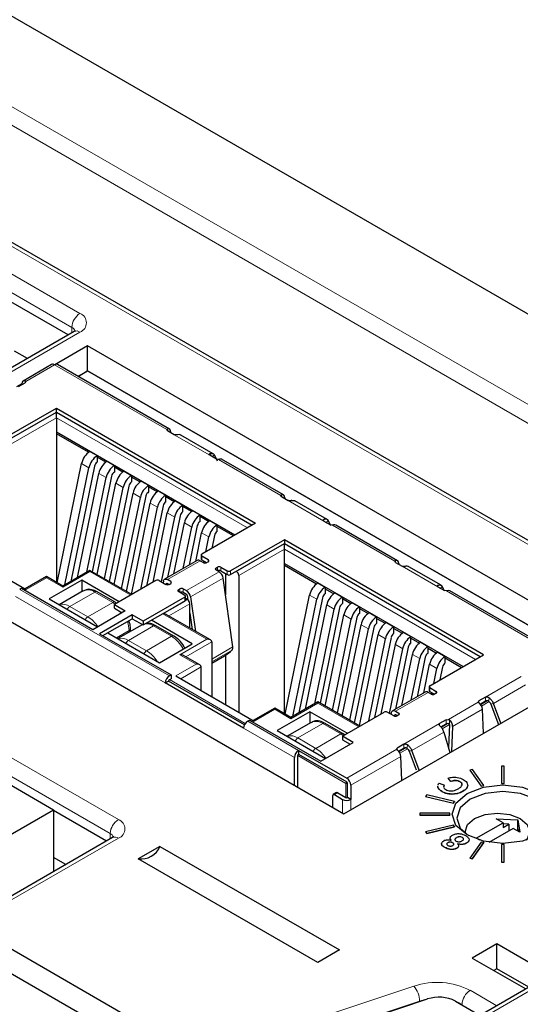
# Paper-space layout 'Blatt4' of a CAD drawing. Header units: millimetres. Extents: x 5 to 418, y 2 to 292.
# Tile 45 of 75: x 112 to 121, y 201 to 218. Entities that reach past the tile are written whole.
import ezdxf

# ---------------------------------------------------------------- set-up
doc = ezdxf.new("R2010")
doc.units = ezdxf.units.MM

psp = doc.layouts.new('Blatt4')

# ---------------------------------------------------------------- linework, layer by layer
at = {"color": 7, "linetype": 'Continuous', "lineweight": 18}
for p, q in [((96.872, 225.45), (127.702, 207.653)), ((127.559, 207.409), (96.732, 225.205)), ((127.812, 205.165), (94.914, 224.157)), ((97.258, 222.326), (113.238, 213.1)), ((113.097, 212.858), (97.116, 222.084)), ((95.943, 214.693), (113.904, 204.324)), ((113.762, 204.082), (95.802, 214.45)), ((113.238, 212.777), (108.713, 210.164)), ((113.096, 212.762), (113.097, 212.858)), ((112.797, 212.209), (112.299, 211.921)), ((112.797, 212.209), (114.743, 211.086)), ((112.288, 211.93), (112.287, 211.898)), ((112.83, 211.39), (111.996, 210.908)), ((116.224, 209.431), (112.83, 211.39)), ((112.038, 210.835), (112.83, 211.292)), ((112.83, 211.292), (116.139, 209.382)), ((114.753, 211.094), (114.755, 211.063)), ((115.487, 210.64), (114.868, 210.997)), ((115.489, 210.639), (115.497, 210.671)), ((115.533, 210.613), (115.563, 210.653)), ((115.64, 210.568), (116.719, 209.945)), ((113.266, 210.498), (113.394, 210.424)), ((113.563, 210.326), (113.691, 210.253)), ((113.86, 210.155), (113.988, 210.081)), ((114.157, 209.983), (114.285, 209.91)), ((116.73, 209.922), (116.729, 209.954)), ((117.463, 209.499), (116.843, 209.857)), ((114.454, 209.812), (114.582, 209.738)), ((114.751, 209.64), (114.879, 209.567)), ((117.472, 209.531), (117.465, 209.498)), ((117.509, 209.473), (117.538, 209.512)), ((115.048, 209.469), (115.176, 209.395)), ((117.616, 209.427), (118.694, 208.805)), ((115.345, 209.297), (115.473, 209.224)), ((116.781, 209.109), (115.947, 208.627)), ((115.989, 208.554), (116.781, 209.011)), ((120.175, 207.15), (116.781, 209.109)), ((116.781, 209.011), (120.091, 207.101)), ((115.347, 208.827), (115.347, 208.892)), ((115.46, 208.794), (115.46, 208.827)), ((115.319, 208.81), (114.753, 208.484)), ((115.593, 208.652), (115.593, 208.684)), ((115.622, 208.635), (115.622, 208.701)), ((115.678, 208.635), (115.678, 208.701)), ((118.706, 208.782), (118.705, 208.813)), ((119.439, 208.359), (118.819, 208.716)), ((112.307, 208.312), (112.66, 208.516)), ((112.66, 208.516), (112.943, 208.353)), ((112.943, 208.353), (113.41, 208.622)), ((113.41, 208.622), (114.117, 208.214)), ((115.084, 208.293), (115.65, 208.619)), ((115.154, 208.185), (115.72, 208.511)), ((115.791, 208.635), (115.791, 208.57)), ((115.848, 208.635), (115.848, 208.57)), ((112.194, 208.312), (114.787, 206.815)), ((114.751, 208.419), (114.739, 208.413)), ((114.81, 208.418), (114.81, 208.451)), ((114.943, 208.276), (114.943, 208.309)), ((114.971, 208.26), (114.971, 208.325)), ((115.028, 208.26), (115.028, 208.325)), ((119.448, 208.39), (119.441, 208.358)), ((119.514, 208.372), (119.484, 208.332)), ((112.123, 208.19), (114.717, 206.692)), ((113.495, 208.268), (113.062, 208.019)), ((113.495, 208.268), (113.806, 208.089)), ((115.098, 208.137), (114.674, 207.893)), ((115.056, 208.178), (115.056, 208.113)), ((117.218, 208.217), (117.345, 208.143)), ((119.592, 208.287), (121.537, 207.163)), ((113.373, 207.839), (113.062, 208.019)), ((113.806, 208.089), (113.373, 207.839)), ((113.806, 208.089), (113.849, 208.06)), ((115.141, 208.064), (114.777, 207.854)), ((117.515, 208.045), (117.642, 207.972)), ((114.674, 207.893), (115.438, 207.452)), ((117.812, 207.874), (117.939, 207.8)), ((114.513, 207.681), (114.08, 207.431)), ((114.313, 207.7), (114.321, 207.705)), ((114.513, 207.681), (114.824, 207.501)), ((118.109, 207.702), (118.236, 207.629)), ((114.089, 207.599), (113.872, 207.474)), ((114.089, 207.599), (114.089, 207.571)), ((114.391, 207.251), (114.824, 207.501)), ((115.438, 207.452), (114.971, 207.182)), ((118.406, 207.531), (118.533, 207.457)), ((114.391, 207.251), (114.08, 207.431)), ((115.523, 207.403), (115.074, 207.143)), ((115.523, 207.107), (115.887, 207.317)), ((118.703, 207.359), (118.83, 207.286)), ((114.971, 207.182), (115.254, 207.019)), ((115.523, 207.059), (115.875, 207.263)), ((119, 207.188), (119.127, 207.114)), ((115.254, 207.019), (114.9, 206.815)), ((114.985, 206.766), (115.339, 206.97)), ((119.297, 207.016), (119.424, 206.943)), ((120.266, 206.446), (120.885, 206.803)), ((114.773, 206.725), (116.088, 205.966)), ((116.102, 205.99), (114.787, 206.75)), ((119.299, 206.545), (119.299, 206.611)), ((120.404, 206.336), (120.961, 206.657)), ((119.27, 206.529), (118.705, 206.203)), ((119.412, 206.513), (119.412, 206.545)), ((120.266, 206.381), (120.266, 206.446)), ((120.315, 206.382), (120.332, 206.434)), ((116.894, 206.072), (117.361, 206.341)), ((117.361, 206.341), (118.068, 205.933)), ((119.624, 206.059), (120.141, 206.357)), ((120.151, 206.38), (120.153, 206.344)), ((120.306, 206.387), (120.18, 206.315)), ((120.195, 206.291), (120.329, 206.368)), ((120.404, 206.336), (120.356, 206.327)), ((116.258, 206.031), (116.612, 206.235)), ((116.612, 206.235), (116.894, 206.072)), ((118.702, 206.138), (118.691, 206.132)), ((118.761, 206.17), (118.761, 206.137)), ((119.695, 205.937), (120.211, 206.235)), ((116.145, 206.031), (117.026, 205.523)), ((117.446, 205.987), (117.013, 205.738)), ((117.446, 205.987), (117.757, 205.808)), ((118.852, 205.629), (119.471, 205.987)), ((119.471, 205.987), (119.471, 205.953)), ((119.621, 205.992), (119.498, 205.921)), ((119.516, 205.899), (119.639, 205.969)), ((119.583, 205.986), (119.586, 206.053)), ((119.639, 205.969), (119.642, 206.051)), ((116.074, 205.909), (116.955, 205.4)), ((117.757, 205.808), (117.324, 205.558)), ((117.757, 205.808), (117.801, 205.779)), ((118.989, 205.519), (119.546, 205.841)), ((117.324, 205.558), (117.013, 205.738)), ((118.852, 205.564), (118.852, 205.629)), ((118.918, 205.617), (118.901, 205.566)), ((117.012, 205.433), (117.846, 204.951)), ((117.86, 204.976), (117.026, 205.457)), ((117.86, 205.041), (118.727, 205.541)), ((117.931, 204.918), (118.797, 205.418)), ((118.737, 205.563), (118.739, 205.528)), ((118.892, 205.571), (118.766, 205.498)), ((118.781, 205.474), (118.914, 205.551)), ((118.989, 205.519), (118.942, 205.511)), ((127.556, 205.122), (118.004, 199.608)), ((117.846, 204.951), (117.846, 204.706)), ((117.874, 204.706), (117.874, 204.951)), ((117.705, 204.788), (117.648, 204.755)), ((117.79, 204.673), (117.79, 204.435)), ((117.931, 204.673), (117.931, 204.494)), ((113.761, 203.986), (113.762, 204.082)), ((113.904, 204), (109.378, 201.388)), ((113.048, 199.444), (119.024, 201.436)), ((120.001, 201.362), (120.463, 201.095)), ((119.124, 201.175), (113.148, 199.183)), ((119.124, 201.175), (119.125, 201.166))]:
    psp.add_line(p, q, dxfattribs=at)
at = {"color": 7, "linetype": 'Continuous', "lineweight": 25}
for p, q in [((127.812, 205.233), (95.014, 224.166)), ((103.374, 223.264), (121.448, 212.83)), ((113.034, 212.726), (97.114, 221.916)), ((94.963, 214.78), (112.782, 204.493)), ((113.138, 212.786), (108.613, 210.174)), ((113.136, 212.785), (113.138, 212.786)), ((112.326, 212.318), (112.103, 212.447)), ((113.369, 212.539), (112.8, 212.21)), ((122.618, 207.199), (113.369, 212.539)), ((113.369, 212.104), (113.369, 212.539)), ((112.747, 212.214), (112.251, 211.928)), ((114.79, 211.092), (112.847, 212.214)), ((113.203, 212.008), (113.369, 212.104)), ((113.314, 212.072), (113.203, 212.008)), ((113.369, 212.104), (113.314, 212.072)), ((122.241, 206.982), (113.369, 212.104)), ((113.369, 212.104), (122.241, 206.982)), ((113.369, 212.104), (113.369, 212.104)), ((112.174, 211.833), (112.288, 211.899)), ((112.299, 211.921), (112.288, 211.899)), ((112.228, 211.88), (112.137, 211.828)), ((112.227, 211.864), (112.228, 211.88)), ((111.897, 210.917), (112.83, 211.455)), ((111.897, 210.851), (112.83, 211.39)), ((112.83, 211.455), (116.281, 209.463)), ((112.83, 211.39), (112.83, 211.455)), ((112.83, 211.292), (112.83, 211.39)), ((112.83, 211.39), (116.224, 209.431)), ((112.83, 211.292), (112.83, 211.014)), ((112.83, 211.044), (115.924, 209.258)), ((114.753, 211.063), (114.743, 211.086)), ((114.868, 210.997), (114.753, 211.063)), ((114.814, 211.028), (114.813, 211.045)), ((113.387, 210.693), (112.83, 211.014)), ((112.83, 211.014), (112.83, 208.439)), ((115.547, 210.666), (114.988, 210.989)), ((113.41, 210.707), (113.537, 210.634)), ((113.537, 210.634), (113.537, 210.52)), ((113.684, 210.521), (113.537, 210.606)), ((113.707, 210.536), (113.834, 210.463)), ((115.602, 210.574), (115.487, 210.64)), ((115.563, 210.653), (115.615, 210.542)), ((115.64, 210.568), (115.602, 210.574)), ((116.766, 209.952), (115.693, 210.571)), ((112.843, 208.431), (113.266, 210.498)), ((112.978, 208.393), (113.394, 210.424)), ((113.489, 210.45), (113.081, 208.453)), ((113.834, 210.463), (113.834, 210.348)), ((113.981, 210.35), (113.834, 210.435)), ((114.004, 210.365), (114.131, 210.291)), ((113.193, 208.518), (113.563, 210.326)), ((113.355, 208.611), (113.691, 210.253)), ((113.786, 210.278), (113.447, 208.621)), ((114.131, 210.291), (114.131, 210.177)), ((114.278, 210.178), (114.131, 210.263)), ((114.301, 210.193), (114.428, 210.12)), ((113.536, 208.57), (113.86, 210.155)), ((113.663, 208.496), (113.988, 210.081)), ((114.083, 210.107), (113.744, 208.45)), ((114.428, 210.12), (114.428, 210.005)), ((114.575, 210.007), (114.428, 210.092)), ((114.598, 210.022), (114.725, 209.948)), ((113.833, 208.398), (114.157, 209.983)), ((113.96, 208.325), (114.285, 209.91)), ((114.38, 209.935), (114.041, 208.278)), ((114.725, 209.834), (114.725, 209.948)), ((114.872, 209.835), (114.725, 209.92)), ((114.895, 209.85), (115.022, 209.777)), ((116.729, 209.923), (116.719, 209.945)), ((116.729, 209.923), (116.843, 209.857)), ((116.789, 209.905), (116.79, 209.888)), ((117.523, 209.526), (116.964, 209.848)), ((108.56, 209.763), (117.809, 204.424)), ((114.13, 208.227), (114.454, 209.812)), ((114.29, 208.314), (114.582, 209.738)), ((114.677, 209.764), (114.393, 208.373)), ((115.022, 209.662), (115.022, 209.777)), ((115.169, 209.664), (115.022, 209.749)), ((115.192, 209.679), (115.319, 209.605)), ((114.505, 208.438), (114.751, 209.64)), ((114.649, 208.446), (114.879, 209.567)), ((114.974, 209.592), (114.754, 208.518)), ((115.319, 209.491), (115.319, 209.605)), ((115.466, 209.492), (115.319, 209.578)), ((115.489, 209.507), (115.616, 209.434)), ((117.463, 209.499), (117.577, 209.433)), ((117.584, 209.416), (117.538, 209.512)), ((114.867, 208.583), (115.048, 209.469)), ((115.028, 208.676), (115.176, 209.395)), ((115.271, 209.421), (115.131, 208.735)), ((116.281, 209.463), (115.347, 208.924)), ((115.616, 209.32), (115.616, 209.434)), ((115.899, 209.243), (115.616, 209.406)), ((117.616, 209.427), (117.577, 209.433)), ((118.741, 208.811), (117.669, 209.43)), ((115.244, 208.8), (115.345, 209.297)), ((115.42, 208.966), (115.473, 209.224)), ((115.568, 209.25), (115.522, 209.026)), ((116.781, 209.174), (115.848, 208.635)), ((120.232, 207.182), (116.781, 209.174)), ((116.781, 209.174), (116.781, 209.109)), ((110.949, 209.096), (112.307, 208.312)), ((115.848, 208.57), (116.781, 209.109)), ((116.781, 209.011), (116.781, 209.109)), ((116.781, 209.109), (120.175, 207.15)), ((116.781, 208.733), (116.781, 209.011)), ((115.336, 208.908), (115.336, 208.843)), ((115.46, 208.827), (115.347, 208.892)), ((115.347, 208.827), (115.432, 208.778)), ((115.269, 208.815), (114.703, 208.489)), ((115.319, 208.81), (115.376, 208.778)), ((115.381, 208.775), (115.387, 208.804)), ((115.404, 208.794), (115.404, 208.771)), ((115.432, 208.778), (115.46, 208.794)), ((115.593, 208.684), (115.622, 208.701)), ((115.65, 208.619), (115.593, 208.652)), ((115.678, 208.701), (115.791, 208.635)), ((116.781, 208.763), (119.876, 206.977)), ((116.781, 208.733), (117.339, 208.412)), ((116.781, 206.158), (116.781, 208.733)), ((118.705, 208.782), (118.694, 208.805)), ((118.705, 208.782), (118.819, 208.716)), ((118.765, 208.764), (118.765, 208.747)), ((119.498, 208.385), (118.939, 208.708)), ((112.66, 208.537), (112.289, 208.322)), ((112.943, 208.373), (112.66, 208.537)), ((112.66, 208.537), (112.66, 208.516)), ((113.268, 208.475), (112.703, 208.149)), ((113.41, 208.643), (112.943, 208.373)), ((113.919, 208.1), (113.268, 208.475)), ((113.268, 208.475), (113.268, 208.273)), ((114.134, 208.224), (113.41, 208.643)), ((113.41, 208.643), (113.41, 208.622)), ((114.81, 208.451), (114.753, 208.484)), ((115.678, 208.635), (115.791, 208.57)), ((115.887, 207.317), (115.72, 208.511)), ((115.76, 208.588), (115.76, 208.222)), ((115.989, 208.554), (115.989, 206.186)), ((112.222, 208.329), (112.194, 208.312)), ((113.458, 207.615), (112.222, 208.329)), ((112.943, 208.373), (112.943, 208.353)), ((114.555, 208.467), (113.834, 208.051)), ((114.612, 208.467), (114.725, 208.402)), ((114.684, 208.456), (114.679, 208.429)), ((114.737, 208.397), (114.739, 208.413)), ((114.753, 208.418), (114.782, 208.402)), ((114.782, 208.402), (114.81, 208.418)), ((114.943, 208.309), (114.971, 208.325)), ((115.028, 208.325), (115.084, 208.293)), ((117.361, 208.426), (117.488, 208.353)), ((117.488, 208.353), (117.488, 208.239)), ((117.488, 208.325), (117.636, 208.24)), ((119.439, 208.359), (119.553, 208.293)), ((119.551, 208.294), (119.514, 208.372)), ((112.703, 208.149), (113.543, 207.664)), ((113.295, 208.288), (112.878, 208.048)), ((113.846, 208.093), (113.535, 208.272)), ((115.056, 208.178), (114.335, 207.762)), ((115.056, 208.211), (114.943, 208.276)), ((115.084, 208.227), (115.028, 208.26)), ((115.068, 208.129), (115.068, 208.195)), ((115.098, 208.137), (115.068, 208.155)), ((115.098, 208.206), (115.109, 208.13)), ((115.154, 208.185), (115.238, 207.587)), ((116.795, 206.15), (117.218, 208.217)), ((116.929, 206.112), (117.345, 208.143)), ((117.441, 208.169), (117.032, 206.172)), ((117.658, 208.255), (117.785, 208.181)), ((117.785, 208.181), (117.785, 208.067)), ((117.785, 208.154), (117.933, 208.069)), ((119.592, 208.287), (119.553, 208.293)), ((121.587, 207.168), (119.645, 208.29)), ((113.834, 208.051), (114.024, 207.942)), ((113.834, 207.986), (113.834, 208.051)), ((113.834, 207.986), (113.967, 207.909)), ((113.871, 208.072), (113.846, 208.093)), ((114.335, 207.697), (115.056, 208.113)), ((115.141, 207.643), (115.141, 208.064)), ((117.145, 206.237), (117.515, 208.045)), ((117.306, 206.33), (117.642, 207.972)), ((117.738, 207.997), (117.398, 206.34)), ((117.955, 208.084), (118.082, 208.01)), ((118.082, 208.01), (118.082, 207.896)), ((118.082, 207.982), (118.23, 207.897)), ((114.024, 207.942), (113.458, 207.615)), ((114.145, 207.871), (113.579, 207.545)), ((113.636, 207.512), (114.145, 207.806)), ((114.335, 207.762), (114.145, 207.871)), ((114.145, 207.871), (114.145, 207.806)), ((114.145, 207.806), (114.335, 207.697)), ((115.498, 207.437), (114.734, 207.878)), ((115.141, 207.902), (115.18, 207.621)), ((117.487, 206.289), (117.812, 207.874)), ((117.615, 206.215), (117.939, 207.8)), ((118.035, 207.826), (117.695, 206.169)), ((118.252, 207.912), (118.379, 207.839)), ((118.379, 207.839), (118.379, 207.724)), ((118.379, 207.811), (118.527, 207.726)), ((114.313, 207.7), (113.896, 207.46)), ((114.112, 207.584), (114.112, 207.632)), ((114.332, 207.705), (114.311, 207.694)), ((114.335, 207.762), (114.335, 207.697)), ((115.183, 207.37), (114.476, 207.778)), ((114.864, 207.505), (114.553, 207.685)), ((117.784, 206.117), (118.109, 207.702)), ((117.912, 206.044), (118.236, 207.629)), ((118.332, 207.654), (117.992, 205.997)), ((118.549, 207.741), (118.676, 207.667)), ((118.676, 207.553), (118.676, 207.667)), ((118.676, 207.639), (118.824, 207.554)), ((113.579, 207.545), (114.816, 206.831)), ((113.721, 207.561), (114.618, 207.043)), ((118.081, 205.946), (118.406, 207.531)), ((118.241, 206.033), (118.533, 207.457)), ((118.629, 207.483), (118.344, 206.092)), ((118.846, 207.569), (118.973, 207.496)), ((118.973, 207.381), (118.973, 207.496)), ((118.973, 207.468), (119.121, 207.383)), ((114.618, 207.043), (115.183, 207.37)), ((115.523, 207.403), (115.523, 206.456)), ((118.457, 206.157), (118.703, 207.359)), ((118.6, 206.165), (118.83, 207.286)), ((118.925, 207.311), (118.706, 206.237)), ((119.143, 207.398), (119.27, 207.324)), ((119.27, 207.21), (119.27, 207.324)), ((119.27, 207.297), (119.418, 207.211)), ((115.314, 207.005), (115.031, 207.168)), ((115.523, 207.035), (115.742, 207.162)), ((115.76, 207.173), (115.76, 206.318)), ((117.809, 204.424), (122.618, 207.199)), ((118.818, 206.302), (119, 207.188)), ((118.98, 206.395), (119.127, 207.114)), ((119.222, 207.14), (119.082, 206.454)), ((119.299, 206.643), (120.232, 207.182)), ((119.44, 207.226), (119.567, 207.153)), ((119.567, 207.039), (119.567, 207.153)), ((119.567, 207.125), (119.85, 206.962)), ((115.339, 206.562), (115.339, 206.97)), ((119.195, 206.519), (119.297, 207.016)), ((119.371, 206.685), (119.424, 206.943)), ((119.519, 206.969), (119.474, 206.744)), ((114.816, 206.831), (114.787, 206.815)), ((114.816, 206.831), (114.816, 206.766)), ((114.9, 206.815), (116.258, 206.031)), ((114.717, 206.692), (114.773, 206.725)), ((116.074, 205.909), (114.717, 206.692)), ((116.088, 205.966), (114.773, 206.725)), ((114.787, 206.75), (114.816, 206.766)), ((119.287, 206.627), (119.287, 206.562)), ((119.299, 206.611), (119.412, 206.545)), ((119.22, 206.534), (118.655, 206.208)), ((119.327, 206.496), (119.27, 206.529)), ((119.299, 206.545), (119.383, 206.496)), ((119.332, 206.494), (119.338, 206.523)), ((119.355, 206.49), (119.355, 206.513)), ((119.412, 206.513), (119.383, 206.496)), ((120.266, 206.446), (120.151, 206.38)), ((116.612, 206.256), (116.24, 206.041)), ((116.894, 206.092), (116.612, 206.256)), ((116.612, 206.256), (116.612, 206.235)), ((117.361, 206.362), (116.894, 206.092)), ((118.086, 205.943), (117.361, 206.362)), ((117.361, 206.362), (117.361, 206.341)), ((120.141, 206.357), (120.151, 206.38)), ((120.171, 206.326), (120.266, 206.381)), ((120.356, 206.327), (120.489, 205.97)), ((120.53, 205.994), (120.404, 206.336)), ((117.22, 206.194), (116.654, 205.868)), ((116.894, 206.092), (116.894, 206.072)), ((117.87, 205.819), (117.22, 206.194)), ((117.22, 206.194), (117.22, 205.992)), ((117.785, 205.77), (118.507, 206.186)), ((118.676, 206.121), (118.563, 206.186)), ((118.63, 206.147), (118.635, 206.175)), ((118.688, 206.116), (118.691, 206.132)), ((118.705, 206.203), (118.761, 206.17)), ((118.733, 206.121), (118.705, 206.137)), ((118.761, 206.137), (118.733, 206.121)), ((120.23, 205.821), (120.211, 206.235)), ((116.145, 206.031), (116.173, 206.047)), ((116.173, 206.047), (117.409, 205.334)), ((117.246, 206.007), (116.829, 205.767)), ((117.797, 205.812), (117.486, 205.991)), ((119.586, 206.053), (119.471, 205.987)), ((119.489, 205.932), (119.583, 205.986)), ((119.583, 205.986), (119.621, 205.992)), ((119.586, 206.053), (119.624, 206.059)), ((119.639, 205.969), (119.622, 205.573)), ((119.695, 205.937), (119.677, 205.502)), ((116.654, 205.868), (117.494, 205.383)), ((117.975, 205.66), (117.785, 205.77)), ((117.785, 205.77), (117.785, 205.705)), ((117.822, 205.791), (117.797, 205.812)), ((119.546, 205.841), (119.647, 205.484)), ((117.409, 205.334), (117.975, 205.66)), ((117.785, 205.705), (117.918, 205.628)), ((118.852, 205.629), (118.737, 205.563)), ((117.012, 204.884), (117.012, 205.433)), ((117.026, 205.523), (117.026, 205.457)), ((117.026, 205.523), (117.86, 205.041)), ((117.026, 205.457), (117.86, 204.976)), ((118.727, 205.541), (118.737, 205.563)), ((118.757, 205.51), (118.852, 205.564)), ((118.816, 205.004), (118.797, 205.418)), ((118.942, 205.511), (119.064, 205.184)), ((119.116, 205.178), (118.989, 205.519)), ((116.955, 204.917), (116.955, 205.4)), ((120.591, 205.25), (120.543, 205.25)), ((120.543, 205.25), (120.543, 204.95)), ((120.591, 204.95), (120.591, 205.25)), ((127.456, 205.132), (117.906, 199.619)), ((120.038, 205.192), (119.994, 205.181)), ((119.994, 205.181), (120.193, 204.904)), ((119.994, 205.181), (119.994, 205.178)), ((119.994, 205.178), (120.193, 204.901)), ((120.237, 204.915), (120.038, 205.192)), ((117.874, 204.706), (117.874, 204.951)), ((117.931, 204.918), (117.931, 204.673)), ((119.44, 204.889), (119.442, 204.905)), ((119.44, 204.886), (119.442, 204.902)), ((119.44, 204.889), (119.44, 204.886)), ((119.464, 204.954), (119.556, 204.922)), ((119.556, 204.922), (119.556, 204.919)), ((119.666, 204.986), (119.616, 205.042)), ((119.616, 205.042), (119.616, 205.038)), ((119.666, 204.983), (119.616, 205.038)), ((119.666, 204.986), (119.666, 204.983)), ((119.823, 204.981), (119.823, 204.977)), ((119.957, 204.922), (119.957, 204.919)), ((120.193, 204.904), (120.237, 204.915)), ((120.193, 204.901), (120.237, 204.911)), ((120.193, 204.904), (120.193, 204.901)), ((120.237, 204.915), (120.237, 204.911)), ((120.543, 204.95), (120.543, 204.946)), ((120.543, 204.95), (120.591, 204.95)), ((120.543, 204.946), (120.591, 204.946)), ((120.591, 204.95), (120.591, 204.946)), ((117.62, 204.533), (117.62, 204.739)), ((117.685, 204.79), (117.628, 204.757)), ((117.648, 204.755), (117.79, 204.673)), ((117.705, 204.788), (117.846, 204.706)), ((119.246, 204.75), (119.227, 204.724)), ((119.227, 204.724), (119.708, 204.609)), ((119.227, 204.724), (119.227, 204.721)), ((119.227, 204.721), (119.708, 204.606)), ((119.726, 204.635), (119.246, 204.75)), ((119.513, 204.809), (119.513, 204.806)), ((119.681, 204.764), (119.681, 204.76)), ((119.874, 204.814), (119.874, 204.811)), ((117.931, 204.673), (117.874, 204.706)), ((119.708, 204.609), (119.726, 204.635)), ((119.708, 204.606), (119.726, 204.631)), ((119.708, 204.609), (119.708, 204.606)), ((119.726, 204.635), (119.726, 204.631)), ((109.812, 202.779), (112.782, 204.493)), ((112.782, 204.493), (112.782, 203.42)), ((113.699, 203.95), (112.782, 204.479)), ((119.127, 204.432), (119.127, 204.405)), ((119.647, 204.432), (119.127, 204.432)), ((119.127, 204.405), (119.647, 204.405)), ((119.127, 204.405), (119.127, 204.401)), ((119.127, 204.401), (119.647, 204.401)), ((119.647, 204.405), (119.647, 204.432)), ((119.647, 204.405), (119.647, 204.401)), ((119.708, 204.228), (119.227, 204.113)), ((119.726, 204.203), (119.708, 204.228)), ((120.105, 203.999), (120.572, 204.268)), ((120.453, 204.337), (120.827, 204.317)), ((120.572, 204.268), (120.453, 204.337)), ((120.572, 204.268), (120.572, 204.186)), ((120.671, 204.244), (120.572, 204.249)), ((120.572, 204.186), (120.671, 204.244)), ((120.671, 204.244), (120.671, 204.129)), ((120.827, 204.317), (120.861, 204.102)), ((120.827, 204.137), (120.827, 204.317)), ((119.227, 204.113), (119.246, 204.088)), ((119.227, 204.113), (119.227, 204.11)), ((119.227, 204.11), (119.246, 204.084)), ((119.246, 204.088), (119.726, 204.203)), ((119.246, 204.084), (119.726, 204.199)), ((119.246, 204.088), (119.246, 204.084)), ((119.726, 204.203), (119.726, 204.199)), ((119.913, 204.113), (119.913, 204.084)), ((120.742, 204.17), (120.321, 203.928)), ((120.861, 204.102), (120.742, 204.17)), ((120.841, 204.146), (120.812, 204.129)), ((120.846, 204.11), (120.841, 204.146)), ((113.804, 204.01), (109.278, 201.398)), ((119.611, 203.922), (119.611, 203.919)), ((119.696, 203.921), (119.696, 203.918)), ((119.761, 204.009), (119.761, 204.006)), ((119.865, 204.014), (119.865, 204.011)), ((119.937, 203.914), (119.937, 203.911)), ((120.193, 203.933), (119.994, 203.656)), ((120.038, 203.645), (120.237, 203.923)), ((120.038, 203.642), (120.237, 203.919)), ((120.168, 203.963), (120.105, 203.999)), ((120.237, 203.923), (120.193, 203.933)), ((120.237, 203.923), (120.237, 203.919)), ((120.543, 203.888), (120.543, 203.587)), ((120.591, 203.888), (120.543, 203.888)), ((120.591, 203.587), (120.591, 203.888)), ((114.624, 203.858), (114.249, 203.642)), ((114.624, 203.858), (117.735, 202.062)), ((119.563, 203.839), (119.563, 203.836)), ((119.766, 203.826), (119.766, 203.823)), ((112.992, 203.541), (112.782, 203.663)), ((117.361, 201.846), (114.249, 203.642)), ((119.994, 203.656), (119.994, 203.653)), ((119.994, 203.656), (120.038, 203.645)), ((119.994, 203.653), (120.038, 203.642)), ((120.038, 203.645), (120.038, 203.642)), ((120.543, 203.587), (120.543, 203.584)), ((120.543, 203.587), (120.591, 203.587)), ((120.543, 203.584), (120.591, 203.584)), ((120.591, 203.587), (120.591, 203.584)), ((111.795, 202.225), (114.906, 200.429)), ((120.461, 202.166), (120.037, 201.921)), ((121.39, 201.63), (120.461, 202.166)), ((120.461, 201.734), (120.461, 202.166)), ((114.532, 200.213), (111.421, 202.009)), ((117.735, 202.062), (117.361, 201.846)), ((120.037, 201.921), (120.966, 201.385)), ((120.461, 201.734), (120.411, 201.705)), ((121.016, 201.414), (120.461, 201.734)), ((113.285, 199.22), (119.262, 201.212)), ((119.745, 201.176), (120.174, 200.928))]:
    psp.add_line(p, q, dxfattribs=at)
at = {"color": 7, "linetype": 'Continuous', "lineweight": 25, "flags": 128}
for points in [[(114.684, 208.456), (114.687, 208.468), (114.692, 208.478), (114.699, 208.486), (114.708, 208.491), (114.718, 208.493), (114.729, 208.493), (114.741, 208.489), (114.753, 208.484)], [(114.739, 208.413), (114.74, 208.415), (114.741, 208.417), (114.742, 208.419), (114.744, 208.42), (114.746, 208.42), (114.748, 208.42), (114.751, 208.419), (114.753, 208.418)], [(118.635, 206.175), (118.638, 206.187), (118.643, 206.197), (118.65, 206.205), (118.659, 206.21), (118.669, 206.212), (118.68, 206.212), (118.692, 206.208), (118.705, 206.203)], [(118.705, 206.137), (118.702, 206.138), (118.7, 206.139), (118.698, 206.139), (118.696, 206.139), (118.694, 206.138), (118.692, 206.136), (118.691, 206.134), (118.691, 206.132)], [(119.945, 204.775), (120.23, 204.885), (120.567, 204.923), (120.904, 204.885), (121.189, 204.775), (121.38, 204.61), (121.447, 204.415), (121.38, 204.221), (121.189, 204.056), (120.904, 203.946), (120.567, 203.907), (120.23, 203.946), (119.945, 204.056), (119.754, 204.221), (119.687, 204.415), (119.754, 204.61), (119.945, 204.775)], [(121.159, 204.04), (121.305, 204.172), (121.366, 204.349), (121.305, 204.525), (121.132, 204.675), (120.873, 204.775), (120.567, 204.81), (120.261, 204.775), (120.002, 204.675)], [(120.002, 204.675), (119.829, 204.525), (119.768, 204.349), (119.829, 204.172), (119.975, 204.04)], [(119.916, 204.082), (119.913, 204.113), (119.956, 204.237), (120.077, 204.342), (120.259, 204.412), (120.473, 204.436), (120.687, 204.412), (120.869, 204.342), (120.99, 204.237), (121.033, 204.113), (120.99, 203.989), (120.97, 203.964)]]:
    psp.add_lwpolyline(points, dxfattribs=at)
at = {"color": 7, "linetype": 'Continuous', "lineweight": 18, "flags": 128}
for points in [[(119.241, 201.205), (119.214, 201.2), (119.124, 201.175)], [(119.86, 201.119), (119.784, 201.157), (119.764, 201.165)]]:
    psp.add_lwpolyline(points, dxfattribs=at)
at = {"color": 7, "linetype": 'Continuous', "lineweight": 18}
for centre, radius, start, end in [((113.405, 212.841), 0.308, 122.6523, 176.7703), ((113.177, 212.938), 0.173, 290.7834, 69.2166), ((113.052, 212.763), 0.106, 17.4139, 64.5329), ((113.18, 212.697), 0.0988, 53.7667, 114.9229), ((113.377, 208.105), 0.201, 54.3824, 114.3071), ((113.518, 208.236), 0.0402, 65.6929, 125.6176), ((112.942, 207.847), 0.209, 55.0126, 107.3716), ((113.125, 207.918), 0.119, 122.2646, 155.4388), ((113.829, 208.056), 0.0402, 65.7014, 125.6168), ((113.437, 207.738), 0.119, 122.2646, 155.4388), ((113.077, 207.361), 0.563, 33.0202, 58.2122), ((113.574, 207.589), 0.515, 1.0981, 19.0582), ((114.072, 207.636), 0.0402, 294.3757, 354.2935), ((114.382, 207.477), 0.242, 57.3541, 92.2963), ((114.536, 207.648), 0.0402, 65.6929, 125.6176), ((113.96, 207.259), 0.209, 55.0126, 107.3716), ((114.847, 207.47), 0.0384, 64.0327, 127.2545), ((114.505, 206.999), 0.595, 28.3479, 57.624), ((114.145, 207.329), 0.121, 122.4948, 155.2086), ((114.455, 207.15), 0.119, 122.2646, 155.4388), ((114.092, 206.769), 0.567, 31.859, 58.1625), ((117.329, 205.824), 0.201, 54.3824, 114.3071), ((117.469, 205.955), 0.0402, 65.6929, 125.6176), ((116.893, 205.566), 0.209, 55.0126, 107.3716), ((117.781, 205.775), 0.0402, 65.7014, 125.6168), ((117.077, 205.637), 0.119, 122.2646, 155.4388), ((117.388, 205.457), 0.119, 122.2646, 155.4388), ((117.028, 205.079), 0.563, 33.0202, 58.2122), ((117.877, 204.95), 0.0307, 122.6055, 177.3945), ((117.86, 204.978), 0.0307, 242.6097, 297.3903), ((117.844, 204.95), 0.0307, 2.6055, 57.3945), ((114.07, 204.065), 0.308, 122.6523, 176.7703), ((113.842, 204.162), 0.173, 290.7834, 69.2166), ((113.717, 203.986), 0.106, 17.4139, 64.5329), ((113.846, 203.924), 0.0961, 52.8179, 115.8716), ((119.424, 200.232), 1.268, 62.9385, 108.3691), ((118.709, 201.165), 0.415, 1.3792, 40.6263), ((120.167, 201.102), 0.308, 122.6523, 176.7703)]:
    psp.add_arc(centre, radius, start, end, dxfattribs=at)
at = {"color": 7, "linetype": 'Continuous', "lineweight": 25}
for centre, radius, start, end in [((112.768, 212.168), 0.0503, 54.3824, 114.3071), ((112.827, 212.168), 0.0503, 65.6929, 125.6176), ((113.589, 210.431), 0.329, 122.9339, 168.3722), ((113.716, 210.358), 0.329, 122.9339, 168.3722), ((113.886, 210.26), 0.329, 122.9339, 168.3722), ((113.597, 210.428), 0.11, 122.9339, 168.3722), ((114.013, 210.186), 0.329, 122.9339, 168.3722), ((114.183, 210.088), 0.329, 122.9339, 168.3722), ((113.894, 210.256), 0.11, 122.9339, 168.3722), ((114.31, 210.015), 0.329, 122.9339, 168.3722), ((114.48, 209.917), 0.329, 122.9339, 168.3722), ((114.191, 210.085), 0.11, 122.9339, 168.3722), ((114.607, 209.843), 0.329, 122.9339, 168.3722), ((114.777, 209.745), 0.329, 122.9339, 168.3722), ((114.488, 209.913), 0.11, 122.9339, 168.3722), ((114.904, 209.672), 0.329, 122.9339, 168.3722), ((115.074, 209.574), 0.329, 122.9339, 168.3722), ((114.785, 209.742), 0.11, 122.9339, 168.3722), ((115.201, 209.501), 0.329, 122.9339, 168.3722), ((115.371, 209.403), 0.329, 122.9339, 168.3722), ((115.082, 209.57), 0.11, 122.9339, 168.3722), ((115.498, 209.329), 0.329, 122.9339, 168.3722), ((115.668, 209.231), 0.329, 122.9339, 168.3722), ((115.379, 209.399), 0.11, 122.9339, 168.3722), ((115.795, 209.158), 0.329, 122.9339, 168.3722), ((115.676, 209.227), 0.11, 122.9339, 168.3722), ((115.29, 208.771), 0.049, 53.4704, 115.2191), ((115.353, 208.908), 0.0175, 110.7834, 249.2166), ((115.356, 208.845), 0.0201, 185.6948, 245.6253), ((115.454, 208.81), 0.0175, 290.7834, 69.2166), ((115.404, 208.832), 0.0615, 242.6097, 297.3903), ((115.6, 208.668), 0.0175, 110.7834, 249.2166), ((115.65, 208.646), 0.0615, 62.6097, 117.3903), ((114.584, 208.413), 0.0615, 62.6097, 117.3903), ((115.65, 208.581), 0.0615, 62.6097, 117.3903), ((115.565, 208.488), 0.156, 8.6904, 57.0932), ((115.82, 208.69), 0.0615, 242.6097, 297.3903), ((115.82, 208.625), 0.0615, 242.6097, 297.3903), ((115.897, 208.55), 0.0922, 2.6055, 57.3945), ((114.753, 208.457), 0.0615, 242.6097, 297.3903), ((114.804, 208.435), 0.0175, 290.7834, 69.2166), ((114.949, 208.293), 0.0175, 110.7834, 249.2166), ((114.999, 208.271), 0.0615, 62.6097, 117.3903), ((117.54, 208.15), 0.329, 122.9339, 168.3722), ((117.667, 208.077), 0.329, 122.9339, 168.3722), ((114.999, 208.205), 0.0615, 62.6097, 117.3903), ((115.05, 208.195), 0.0175, 290.7834, 69.2166), ((114.999, 208.161), 0.156, 8.6904, 57.0932), ((115.067, 208.201), 0.0313, 8.6904, 57.0932), ((115.049, 208.06), 0.0922, 2.6055, 57.3945), ((117.548, 208.147), 0.11, 122.9339, 168.3722), ((117.837, 207.979), 0.329, 122.9339, 168.3722), ((117.964, 207.905), 0.329, 122.9339, 168.3722), ((115.048, 208.131), 0.0201, 294.3747, 354.3052), ((117.845, 207.975), 0.11, 122.9339, 168.3722), ((118.134, 207.807), 0.329, 122.9339, 168.3722), ((118.261, 207.734), 0.329, 122.9339, 168.3722), ((118.142, 207.804), 0.11, 122.9339, 168.3722), ((118.431, 207.636), 0.329, 122.9339, 168.3722), ((118.558, 207.562), 0.329, 122.9339, 168.3722), ((118.439, 207.632), 0.11, 122.9339, 168.3722), ((118.728, 207.464), 0.329, 122.9339, 168.3722), ((118.855, 207.391), 0.329, 122.9339, 168.3722), ((118.736, 207.461), 0.11, 122.9339, 168.3722), ((119.025, 207.293), 0.329, 122.9339, 168.3722), ((119.152, 207.219), 0.329, 122.9339, 168.3722), ((115.823, 207.303), 0.066, 322.9583, 12.674), ((119.033, 207.289), 0.11, 122.9339, 168.3722), ((119.322, 207.122), 0.329, 122.9339, 168.3722), ((119.449, 207.048), 0.329, 122.9339, 168.3722), ((115.405, 207.746), 0.674, 300.0124, 314.2807), ((119.33, 207.118), 0.11, 122.9339, 168.3722), ((119.619, 206.95), 0.329, 122.9339, 168.3722), ((119.746, 206.877), 0.329, 122.9339, 168.3722), ((119.627, 206.946), 0.11, 122.9339, 168.3722), ((114.87, 206.685), 0.154, 122.6055, 177.3945), ((114.804, 206.724), 0.0307, 122.6055, 177.3945), ((119.305, 206.627), 0.0175, 110.7834, 249.2166), ((119.241, 206.49), 0.049, 53.4704, 115.2191), ((119.307, 206.564), 0.0201, 185.6948, 245.6253), ((119.355, 206.551), 0.0615, 242.6097, 297.3903), ((119.406, 206.529), 0.0175, 290.7834, 69.2166), ((118.535, 206.132), 0.0615, 62.6097, 117.3903), ((118.705, 206.176), 0.0615, 242.6097, 297.3903), ((118.755, 206.154), 0.0175, 290.7834, 69.2166), ((116.228, 205.902), 0.154, 122.6055, 177.3945), ((117.109, 205.393), 0.154, 122.6055, 177.3945), ((117.042, 205.431), 0.0307, 122.6055, 177.3945), ((117.777, 204.911), 0.154, 2.6055, 57.3945), ((117.844, 204.95), 0.0307, 2.6055, 57.3945), ((117.637, 204.741), 0.0175, 50.7967, 189.214), ((117.693, 204.771), 0.0201, 54.3818, 114.314), ((117.86, 204.81), 0.154, 242.6097, 297.3903), ((117.86, 204.733), 0.0307, 242.6097, 297.3903), ((114.295, 203.995), 0.356, 262.6225, 337.3722), ((119.459, 200.617), 0.627, 62.9385, 108.3691)]:
    psp.add_arc(centre, radius, start, end, dxfattribs=at)
at = {"color": 7, "linetype": 'Continuous', "lineweight": 18}
for centre, major_axis, ratio, start_param, end_param in [((365.431, 366.688), (379.985, 5.827), 0.587244, 3.834585, 4.001386), ((365.431, 355.201), (379.987, -5.634), 0.567146, 3.873355, 3.997444)]:
    psp.add_ellipse(centre, major_axis=major_axis, ratio=ratio, start_param=start_param, end_param=end_param, dxfattribs=at)
at = {"color": 7, "linetype": 'Continuous', "lineweight": 25}
for centre, major_axis, ratio, start_param, end_param in [((112.299, 211.839), (-0.046, 0.0889), 0.605449, 5.726834, 7.096272), ((114.743, 211.004), (0.046, 0.0889), 0.605449, 5.470098, 6.839537), ((115.641, 210.486), (0.0536, 0.0845), 0.547864, 0.022607, 0.606566), ((116.718, 209.864), (0.046, 0.0889), 0.605449, 5.470098, 6.839537), ((117.616, 209.345), (0.0536, 0.0845), 0.547864, 0.022607, 0.606566), ((118.694, 208.723), (0.046, 0.0889), 0.605449, 5.470098, 6.839537), ((119.592, 208.205), (0.0536, 0.0845), 0.547864, 0.022607, 0.606566), ((114.674, 207.844), (0.0849, 0), 0.577382, 0.785398, 1.570796), ((115.438, 207.403), (0.0849, 0), 0.577382, 0, 1.570796), ((114.971, 207.133), (0.0849, 0), 0.577382, 0.785398, 1.570796), ((115.254, 206.97), (0.0849, 0), 0.577382, 0, 1.570796), ((120.141, 206.276), (-0.0536, 0.0845), 0.547864, 3.904465, 5.273903), ((119.625, 205.978), (-0.046, 0.0889), 0.605449, 3.95468, 5.324118), ((118.727, 205.459), (-0.0536, 0.0845), 0.547864, 3.904465, 5.273903)]:
    psp.add_ellipse(centre, major_axis=major_axis, ratio=ratio, start_param=start_param, end_param=end_param, dxfattribs=at)
for points, knots in [([(80.749, 215.029), (81.558, 214.505), (83.901, 212.985), (87.852, 210.504), (92.632, 207.605), (97.503, 204.755), (102.463, 201.955), (107.511, 199.207), (111.398, 197.163), (113.601, 196.034), (114.074, 195.791)], [0, 0, 0, 0, 0.0774167, 0.2244859, 0.3715556, 0.5186246, 0.6656928, 0.8127599, 0.959826, 1, 1, 1, 1]), ([(113.16, 212.802), (113.16, 212.802), (113.161, 212.801), (113.146, 212.791), (113.138, 212.786)], [0, 0, 0, 0, 0.497843, 1, 1, 1, 1]), ([(112.288, 211.93), (112.291, 211.928), (112.296, 211.926), (112.298, 211.922), (112.299, 211.921)], [0, 0, 0, 0, 0.593487, 1, 1, 1, 1]), ([(114.743, 211.086), (114.744, 211.088), (114.747, 211.092), (114.751, 211.094), (114.753, 211.094)], [0, 0, 0, 0, 0.593525, 1, 1, 1, 1]), ([(114.934, 210.996), (114.932, 210.996), (114.929, 210.995), (114.924, 210.995), (114.919, 210.994), (114.914, 210.993), (114.909, 210.993), (114.905, 210.992), (114.898, 210.992), (114.888, 210.992), (114.876, 210.993), (114.87, 210.996), (114.868, 210.997)], [0, 0, 0, 0, 0.0865138, 0.1730274, 0.2595441, 0.3460685, 0.3892962, 0.4758473, 0.5190803, 0.6935702, 0.8691306, 1, 1, 1, 1]), ([(114.987, 210.987), (114.983, 210.99), (114.969, 211.001), (114.948, 210.998), (114.934, 210.996)], [0, 0, 0, 0, 0.284992, 1, 1, 1, 1]), ([(115.487, 210.64), (115.485, 210.641), (115.481, 210.644), (115.478, 210.651), (115.478, 210.656), (115.48, 210.66), (115.482, 210.663), (115.484, 210.665), (115.487, 210.667), (115.489, 210.668), (115.493, 210.67), (115.495, 210.671), (115.497, 210.671)], [0, 0, 0, 0, 0.132974, 0.265315, 0.45834, 0.555846, 0.604506, 0.701936, 0.750591, 0.847994, 0.896647, 1, 1, 1, 1]), ([(115.658, 210.572), (115.655, 210.571), (115.65, 210.569), (115.643, 210.568), (115.64, 210.568)], [0, 0, 0, 0, 0.5934868, 1, 1, 1, 1]), ([(116.719, 209.945), (116.72, 209.947), (116.722, 209.951), (116.727, 209.953), (116.729, 209.954)], [0, 0, 0, 0, 0.593525, 1, 1, 1, 1]), ([(116.909, 209.856), (116.903, 209.855), (116.896, 209.853), (116.886, 209.852), (116.882, 209.852), (116.874, 209.851), (116.863, 209.851), (116.851, 209.853), (116.846, 209.856), (116.843, 209.857)], [0, 0, 0, 0, 0.328064, 0.388112, 0.448166, 0.508226, 0.725948, 0.874374, 1, 1, 1, 1]), ([(116.909, 209.856), (116.924, 209.858), (116.944, 209.86), (116.958, 209.849), (116.962, 209.846)], [0, 0, 0, 0, 0.7150078, 1, 1, 1, 1]), ([(117.463, 209.499), (117.461, 209.501), (117.457, 209.504), (117.454, 209.51), (117.454, 209.516), (117.456, 209.52), (117.458, 209.522), (117.46, 209.524), (117.463, 209.526), (117.465, 209.528), (117.468, 209.53), (117.471, 209.53), (117.472, 209.531)], [0, 0, 0, 0, 0.132974, 0.265315, 0.45834, 0.555846, 0.604506, 0.701936, 0.750591, 0.847994, 0.896647, 1, 1, 1, 1]), ([(117.538, 209.512), (117.53, 209.52), (117.512, 209.536), (117.486, 209.532), (117.472, 209.531)], [0, 0, 0, 0, 0.5, 1, 1, 1, 1]), ([(117.634, 209.431), (117.631, 209.43), (117.626, 209.429), (117.619, 209.428), (117.616, 209.427)], [0, 0, 0, 0, 0.5934868, 1, 1, 1, 1]), ([(118.694, 208.805), (118.696, 208.807), (118.698, 208.811), (118.703, 208.813), (118.705, 208.813)], [0, 0, 0, 0, 0.593525, 1, 1, 1, 1]), ([(118.885, 208.715), (118.879, 208.714), (118.872, 208.713), (118.862, 208.712), (118.857, 208.711), (118.849, 208.711), (118.839, 208.711), (118.827, 208.713), (118.821, 208.715), (118.819, 208.716)], [0, 0, 0, 0, 0.328064, 0.388112, 0.448166, 0.508226, 0.725948, 0.874374, 1, 1, 1, 1]), ([(118.938, 208.706), (118.934, 208.709), (118.92, 208.719), (118.9, 208.717), (118.885, 208.715)], [0, 0, 0, 0, 0.284992, 1, 1, 1, 1]), ([(113.535, 208.272), (113.504, 208.287), (113.442, 208.316), (113.354, 208.319), (113.309, 208.292), (113.293, 208.282)], [0, 0, 0, 0, 0.377311, 0.764516, 1, 1, 1, 1]), ([(119.439, 208.359), (119.437, 208.36), (119.432, 208.363), (119.429, 208.369), (119.43, 208.375), (119.432, 208.379), (119.434, 208.382), (119.435, 208.384), (119.438, 208.386), (119.441, 208.387), (119.444, 208.389), (119.447, 208.39), (119.448, 208.39)], [0, 0, 0, 0, 0.132974, 0.265315, 0.45834, 0.555846, 0.604506, 0.701936, 0.750591, 0.847994, 0.896647, 1, 1, 1, 1]), ([(119.61, 208.291), (119.606, 208.29), (119.601, 208.288), (119.594, 208.287), (119.592, 208.287)], [0, 0, 0, 0, 0.5934868, 1, 1, 1, 1]), ([(114.112, 207.632), (114.111, 207.666), (114.11, 207.713), (114.09, 207.76), (114.086, 207.772)], [0, 0, 0, 0, 0.75435, 1, 1, 1, 1]), ([(114.553, 207.685), (114.522, 207.7), (114.463, 207.729), (114.404, 207.723), (114.376, 207.72)], [0, 0, 0, 0, 0.530665, 1, 1, 1, 1]), ([(115.057, 207.297), (115.032, 207.338), (114.979, 207.424), (114.904, 207.477), (114.864, 207.505)], [0, 0, 0, 0, 0.4686905, 1, 1, 1, 1]), ([(120.266, 206.446), (120.268, 206.447), (120.274, 206.449), (120.285, 206.451), (120.295, 206.451), (120.303, 206.449), (120.309, 206.447), (120.313, 206.445), (120.318, 206.443), (120.322, 206.441), (120.327, 206.437), (120.33, 206.435), (120.332, 206.434)], [0, 0, 0, 0, 0.132974, 0.265315, 0.45834, 0.555846, 0.604506, 0.701936, 0.750591, 0.847994, 0.896647, 1, 1, 1, 1]), ([(120.151, 206.345), (120.149, 206.348), (120.144, 206.352), (120.142, 206.356), (120.141, 206.357)], [0, 0, 0, 0, 0.593487, 1, 1, 1, 1]), ([(120.266, 206.381), (120.27, 206.383), (120.278, 206.386), (120.291, 206.388), (120.302, 206.387), (120.31, 206.385), (120.314, 206.382), (120.315, 206.381)], [0, 0, 0, 0, 0.303434, 0.54808, 0.74446, 0.909911, 1, 1, 1, 1]), ([(120.315, 206.381), (120.32, 206.377), (120.333, 206.365), (120.347, 206.346), (120.354, 206.332), (120.356, 206.327)], [0, 0, 0, 0, 0.300286, 0.787858, 1, 1, 1, 1]), ([(117.486, 205.991), (117.455, 206.006), (117.393, 206.035), (117.305, 206.038), (117.261, 206.011), (117.244, 206.001)], [0, 0, 0, 0, 0.377311, 0.764516, 1, 1, 1, 1]), ([(119.481, 205.942), (119.479, 205.944), (119.477, 205.947), (119.473, 205.951), (119.47, 205.955), (119.467, 205.958), (119.465, 205.962), (119.464, 205.964), (119.462, 205.969), (119.462, 205.975), (119.464, 205.982), (119.469, 205.986), (119.471, 205.987)], [0, 0, 0, 0, 0.0865138, 0.1730275, 0.2595441, 0.3460685, 0.3892962, 0.4758473, 0.5190804, 0.6935702, 0.8691307, 1, 1, 1, 1]), ([(119.546, 205.841), (119.538, 205.86), (119.52, 205.898), (119.494, 205.928), (119.481, 205.942)], [0, 0, 0, 0, 0.5, 1, 1, 1, 1]), ([(119.621, 205.992), (119.624, 205.992), (119.628, 205.991), (119.633, 205.987), (119.636, 205.981), (119.638, 205.975), (119.639, 205.971), (119.639, 205.969)], [0, 0, 0, 0, 0.201373, 0.403431, 0.59339, 0.787945, 1, 1, 1, 1]), ([(119.624, 206.059), (119.628, 206.058), (119.635, 206.057), (119.64, 206.053), (119.642, 206.051)], [0, 0, 0, 0, 0.593525, 1, 1, 1, 1]), ([(118.852, 205.629), (118.854, 205.631), (118.859, 205.633), (118.87, 205.635), (118.881, 205.634), (118.889, 205.632), (118.895, 205.631), (118.899, 205.629), (118.904, 205.627), (118.908, 205.624), (118.913, 205.621), (118.916, 205.619), (118.918, 205.617)], [0, 0, 0, 0, 0.132974, 0.265315, 0.45834, 0.555846, 0.604506, 0.701936, 0.750591, 0.847994, 0.896647, 1, 1, 1, 1]), ([(118.852, 205.564), (118.856, 205.566), (118.864, 205.57), (118.877, 205.572), (118.888, 205.571), (118.896, 205.568), (118.9, 205.566), (118.901, 205.565)], [0, 0, 0, 0, 0.303434, 0.54808, 0.74446, 0.909911, 1, 1, 1, 1]), ([(118.737, 205.529), (118.734, 205.531), (118.73, 205.535), (118.728, 205.539), (118.727, 205.541)], [0, 0, 0, 0, 0.593487, 1, 1, 1, 1]), ([(118.901, 205.565), (118.906, 205.56), (118.918, 205.548), (118.933, 205.529), (118.94, 205.515), (118.942, 205.511)], [0, 0, 0, 0, 0.300286, 0.787858, 1, 1, 1, 1]), ([(119.616, 205.042), (119.641, 205.048), (119.691, 205.061), (119.792, 205.058), (119.848, 205.032), (119.881, 205.016)], [0, 0, 0, 0, 0.281101, 0.560971, 1, 1, 1, 1]), ([(119.513, 204.809), (119.493, 204.822), (119.458, 204.846), (119.446, 204.876), (119.44, 204.889)], [0, 0, 0, 0, 0.559998, 1, 1, 1, 1]), ([(119.445, 204.922), (119.445, 204.924), (119.446, 204.935), (119.456, 204.945), (119.464, 204.954)], [0, 0, 0, 0, 0.124348, 1, 1, 1, 1]), ([(119.556, 204.922), (119.55, 204.915), (119.537, 204.9), (119.54, 204.876), (119.554, 204.856), (119.569, 204.847), (119.576, 204.842)], [0, 0, 0, 0, 0.279866, 0.559178, 0.779488, 1, 1, 1, 1]), ([(119.556, 204.919), (119.549, 204.912), (119.54, 204.903), (119.541, 204.894), (119.541, 204.893)], [0, 0, 0, 0, 0.888114, 1, 1, 1, 1]), ([(119.823, 204.981), (119.81, 204.986), (119.786, 204.998), (119.726, 205.003), (119.689, 204.993), (119.666, 204.986)], [0, 0, 0, 0, 0.280353, 0.560344, 1, 1, 1, 1]), ([(119.823, 204.977), (119.81, 204.983), (119.786, 204.995), (119.726, 205), (119.689, 204.989), (119.666, 204.983)], [0, 0, 0, 0, 0.280353, 0.560344, 1, 1, 1, 1]), ([(119.791, 204.857), (119.807, 204.866), (119.838, 204.886), (119.866, 204.921), (119.858, 204.956), (119.834, 204.972), (119.823, 204.981)], [0, 0, 0, 0, 0.281342, 0.560482, 0.780059, 1, 1, 1, 1]), ([(119.857, 204.937), (119.856, 204.942), (119.854, 204.957), (119.835, 204.969), (119.823, 204.977)], [0, 0, 0, 0, 0.324906, 1, 1, 1, 1]), ([(119.957, 204.922), (119.952, 204.899), (119.943, 204.858), (119.895, 204.828), (119.874, 204.814)], [0, 0, 0, 0, 0.558232, 1, 1, 1, 1]), ([(119.957, 204.919), (119.952, 204.896), (119.943, 204.855), (119.895, 204.824), (119.874, 204.811)], [0, 0, 0, 0, 0.558232, 1, 1, 1, 1]), ([(119.881, 205.016), (119.904, 205.001), (119.945, 204.973), (119.953, 204.938), (119.957, 204.922)], [0, 0, 0, 0, 0.559952, 1, 1, 1, 1]), ([(119.513, 204.806), (119.493, 204.819), (119.458, 204.842), (119.446, 204.872), (119.44, 204.886)], [0, 0, 0, 0, 0.559998, 1, 1, 1, 1]), ([(119.681, 204.764), (119.645, 204.767), (119.582, 204.773), (119.534, 204.798), (119.513, 204.809)], [0, 0, 0, 0, 0.558262, 1, 1, 1, 1]), ([(119.681, 204.76), (119.645, 204.764), (119.582, 204.77), (119.534, 204.795), (119.513, 204.806)], [0, 0, 0, 0, 0.558262, 1, 1, 1, 1]), ([(119.576, 204.842), (119.588, 204.836), (119.611, 204.824), (119.657, 204.817), (119.725, 204.821), (119.764, 204.842), (119.791, 204.857)], [0, 0, 0, 0, 0.187245, 0.374087, 0.560812, 1, 1, 1, 1]), ([(119.874, 204.814), (119.843, 204.798), (119.787, 204.77), (119.713, 204.765), (119.681, 204.764)], [0, 0, 0, 0, 0.560229, 1, 1, 1, 1]), ([(119.874, 204.811), (119.843, 204.795), (119.787, 204.767), (119.713, 204.762), (119.681, 204.76)], [0, 0, 0, 0, 0.560229, 1, 1, 1, 1]), ([(119.67, 203.966), (119.665, 203.974), (119.653, 203.99), (119.653, 204.016), (119.667, 204.038), (119.683, 204.048), (119.691, 204.054)], [0, 0, 0, 0, 0.280359, 0.559762, 0.779689, 1, 1, 1, 1]), ([(119.691, 204.054), (119.71, 204.062), (119.748, 204.08), (119.819, 204.081), (119.877, 204.068), (119.905, 204.054), (119.919, 204.047)], [0, 0, 0, 0, 0.2794, 0.558461, 0.779031, 1, 1, 1, 1]), ([(119.919, 204.047), (119.935, 204.036), (119.967, 204.015), (119.984, 203.976), (119.974, 203.94), (119.949, 203.923), (119.937, 203.914)], [0, 0, 0, 0, 0.280541, 0.560161, 0.779856, 1, 1, 1, 1]), ([(113.825, 204.026), (113.825, 204.026), (113.826, 204.025), (113.811, 204.015), (113.804, 204.01)], [0, 0, 0, 0, 0.497843, 1, 1, 1, 1]), ([(119.563, 203.839), (119.548, 203.848), (119.519, 203.867), (119.502, 203.901), (119.509, 203.933), (119.53, 203.948), (119.541, 203.956)], [0, 0, 0, 0, 0.28101, 0.560141, 0.780149, 1, 1, 1, 1]), ([(119.563, 203.836), (119.549, 203.845), (119.52, 203.863), (119.501, 203.892), (119.507, 203.908), (119.509, 203.913)], [0, 0, 0, 0, 0.428237, 0.85361, 1, 1, 1, 1]), ([(119.541, 203.956), (119.551, 203.961), (119.571, 203.97), (119.619, 203.976), (119.651, 203.969), (119.67, 203.966)], [0, 0, 0, 0, 0.280231, 0.560384, 1, 1, 1, 1]), ([(119.611, 203.922), (119.605, 203.918), (119.593, 203.91), (119.592, 203.895), (119.599, 203.883), (119.608, 203.877), (119.613, 203.874)], [0, 0, 0, 0, 0.2800081, 0.5588395, 0.7792986, 1, 1, 1, 1]), ([(119.611, 203.919), (119.605, 203.915), (119.593, 203.907), (119.593, 203.897), (119.594, 203.892)], [0, 0, 0, 0, 0.5181679, 1, 1, 1, 1]), ([(119.696, 203.921), (119.689, 203.924), (119.676, 203.931), (119.65, 203.934), (119.627, 203.93), (119.616, 203.925), (119.611, 203.922)], [0, 0, 0, 0, 0.280224, 0.559496, 0.779337, 1, 1, 1, 1]), ([(119.696, 203.918), (119.689, 203.921), (119.676, 203.928), (119.65, 203.931), (119.627, 203.927), (119.616, 203.922), (119.611, 203.919)], [0, 0, 0, 0, 0.280224, 0.559496, 0.779337, 1, 1, 1, 1]), ([(119.613, 203.874), (119.62, 203.87), (119.633, 203.864), (119.659, 203.861), (119.682, 203.864), (119.693, 203.869), (119.698, 203.872)], [0, 0, 0, 0, 0.28021, 0.559631, 0.779477, 1, 1, 1, 1]), ([(119.67, 203.962), (119.664, 203.971), (119.655, 203.981), (119.656, 203.992), (119.656, 203.994)], [0, 0, 0, 0, 0.7987382, 1, 1, 1, 1]), ([(119.698, 203.872), (119.704, 203.876), (119.716, 203.884), (119.718, 203.899), (119.71, 203.912), (119.701, 203.918), (119.696, 203.921)], [0, 0, 0, 0, 0.280222, 0.558896, 0.779349, 1, 1, 1, 1]), ([(119.716, 203.896), (119.716, 203.896), (119.717, 203.9), (119.71, 203.908), (119.701, 203.915), (119.696, 203.918)], [0, 0, 0, 0, 0.034627, 0.517096, 1, 1, 1, 1]), ([(119.761, 204.006), (119.754, 204.001), (119.74, 203.992), (119.734, 203.978), (119.737, 203.971), (119.737, 203.97)], [0, 0, 0, 0, 0.463794, 0.925487, 1, 1, 1, 1]), ([(119.761, 204.009), (119.754, 204.004), (119.74, 203.995), (119.734, 203.977), (119.74, 203.961), (119.751, 203.954), (119.756, 203.95)], [0, 0, 0, 0, 0.280265, 0.559259, 0.779639, 1, 1, 1, 1]), ([(119.756, 203.95), (119.764, 203.946), (119.781, 203.939), (119.812, 203.938), (119.838, 203.943), (119.85, 203.95), (119.857, 203.953)], [0, 0, 0, 0, 0.279506, 0.559068, 0.779287, 1, 1, 1, 1]), ([(119.865, 204.014), (119.856, 204.018), (119.839, 204.026), (119.806, 204.026), (119.78, 204.019), (119.767, 204.012), (119.761, 204.009)], [0, 0, 0, 0, 0.279197, 0.558273, 0.778854, 1, 1, 1, 1]), ([(119.865, 204.011), (119.856, 204.015), (119.839, 204.023), (119.806, 204.023), (119.78, 204.016), (119.767, 204.009), (119.761, 204.006)], [0, 0, 0, 0, 0.279197, 0.558273, 0.778854, 1, 1, 1, 1]), ([(119.783, 203.901), (119.788, 203.894), (119.797, 203.88), (119.798, 203.858), (119.786, 203.84), (119.773, 203.831), (119.766, 203.826)], [0, 0, 0, 0, 0.280291, 0.559883, 0.779855, 1, 1, 1, 1]), ([(119.937, 203.914), (119.925, 203.908), (119.901, 203.897), (119.845, 203.889), (119.806, 203.896), (119.783, 203.901)], [0, 0, 0, 0, 0.28074, 0.560963, 1, 1, 1, 1]), ([(119.937, 203.911), (119.925, 203.905), (119.901, 203.894), (119.845, 203.885), (119.806, 203.893), (119.783, 203.897)], [0, 0, 0, 0, 0.28074, 0.560963, 1, 1, 1, 1]), ([(119.857, 203.953), (119.864, 203.958), (119.879, 203.967), (119.887, 203.985), (119.882, 204.002), (119.871, 204.01), (119.865, 204.014)], [0, 0, 0, 0, 0.280573, 0.559529, 0.779823, 1, 1, 1, 1]), ([(119.883, 203.988), (119.883, 203.992), (119.881, 204), (119.871, 204.007), (119.865, 204.011)], [0, 0, 0, 0, 0.407331, 1, 1, 1, 1]), ([(119.976, 203.957), (119.974, 203.95), (119.971, 203.933), (119.95, 203.919), (119.937, 203.911)], [0, 0, 0, 0, 0.37663, 1, 1, 1, 1]), ([(119.766, 203.826), (119.749, 203.819), (119.714, 203.803), (119.632, 203.806), (119.589, 203.827), (119.563, 203.839)], [0, 0, 0, 0, 0.279953, 0.559928, 1, 1, 1, 1]), ([(119.766, 203.823), (119.749, 203.815), (119.714, 203.8), (119.632, 203.803), (119.589, 203.823), (119.563, 203.836)], [0, 0, 0, 0, 0.279953, 0.559928, 1, 1, 1, 1]), ([(119.795, 203.858), (119.795, 203.857), (119.796, 203.849), (119.786, 203.836), (119.773, 203.828), (119.766, 203.823)], [0, 0, 0, 0, 0.111391, 0.55552, 1, 1, 1, 1])]:
    psp.add_open_spline(points, degree=3, knots=knots, dxfattribs=at)
for points in [[(115.497, 210.671), (115.51, 210.673), (115.537, 210.676), (115.554, 210.66), (115.563, 210.653)], [(119.448, 208.39), (119.461, 208.392), (119.488, 208.395), (119.505, 208.379), (119.514, 208.372)], [(120.332, 206.434), (120.346, 206.42), (120.375, 206.391), (120.394, 206.354), (120.404, 206.336)], [(118.918, 205.617), (118.932, 205.603), (118.96, 205.575), (118.98, 205.538), (118.989, 205.519)]]:
    psp.add_open_spline(points, degree=3, dxfattribs=at)

doc.saveas('drawing.dxf')
